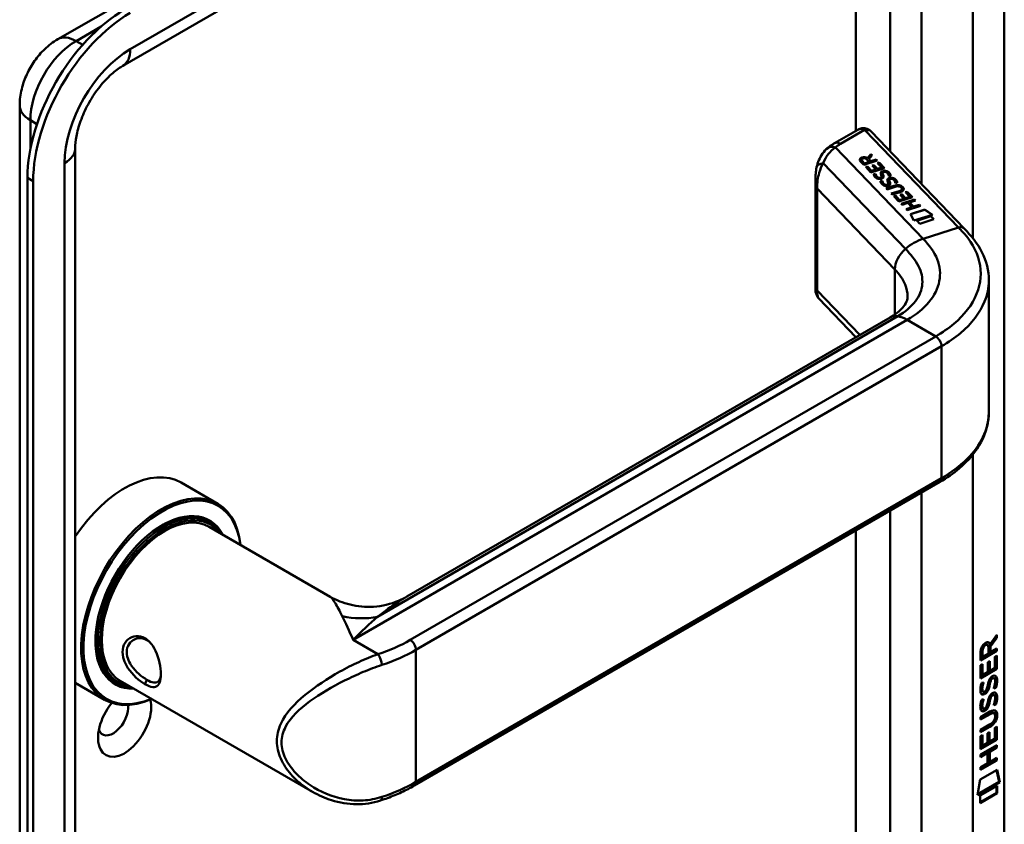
# Model space of a CAD drawing. Header units: millimetres. Extents: x 20 to 833, y 20 to 574.
# Tile 4 of 8: x 367 to 415, y 123 to 162. Entities that reach past the tile are written whole.
import ezdxf

# ---------------------------------------------------------------- set-up
doc = ezdxf.new("R2010")
doc.units = ezdxf.units.MM
doc.header["$LTSCALE"] = 2
doc.layers.add('Sichtbare Kanten(DIN)', color=7, linetype='Continuous', lineweight=50)
doc.layers.add('Sichtbare tangentiale Kanten(DIN)', color=7, linetype='Continuous', lineweight=50)

msp = doc.modelspace()

# ---------------------------------------------------------------- linework, layer by layer
at = {"layer": 'Sichtbare Kanten(DIN)'}
for p, q in [((368.582, 161.519), (407.048, 183.728)), ((371.796, 160.198), (410.263, 182.406)), ((415.444, 114.971), (415.444, 182.251)), ((366.692, 90.966), (366.692, 158.246)), ((408.187, 157.035), (407.039, 156.372)), ((413.461, 152.151), (408.85, 156.954)), ((369.443, 88.843), (369.443, 156.123)), ((408.378, 155.548), (408.378, 155.542)), ((408.758, 155.45), (408.643, 155.57)), ((408.665, 155.64), (408.842, 155.836)), ((408.665, 155.634), (408.842, 155.83)), ((408.665, 155.64), (408.665, 155.634)), ((408.898, 155.778), (408.729, 155.591)), ((408.729, 155.591), (408.839, 155.476)), ((408.729, 155.591), (408.729, 155.584)), ((408.729, 155.584), (408.839, 155.47)), ((408.839, 155.476), (409.106, 155.561)), ((408.839, 155.47), (409.106, 155.555)), ((408.842, 155.836), (408.898, 155.778)), ((408.842, 155.836), (408.842, 155.83)), ((408.842, 155.83), (408.895, 155.774)), ((409.106, 155.561), (409.155, 155.51)), ((409.106, 155.561), (409.106, 155.555)), ((409.106, 155.555), (409.15, 155.508)), ((408.488, 155.297), (408.319, 155.474)), ((408.406, 155.494), (408.52, 155.374)), ((408.406, 155.487), (408.52, 155.368)), ((409.155, 155.51), (408.488, 155.297)), ((408.52, 155.374), (408.758, 155.45)), ((408.52, 155.368), (408.758, 155.444)), ((408.52, 155.374), (408.52, 155.368)), ((408.582, 155.199), (408.663, 155.225)), ((408.841, 154.929), (408.582, 155.199)), ((408.587, 155.194), (408.663, 155.218)), ((408.663, 155.225), (408.874, 155.006)), ((408.663, 155.225), (408.663, 155.218)), ((408.663, 155.218), (408.874, 154.999)), ((408.758, 155.45), (408.758, 155.444)), ((408.839, 155.476), (408.839, 155.47)), ((409.508, 155.142), (408.841, 154.929)), ((408.874, 155.006), (409.082, 155.073)), ((408.874, 154.999), (409.082, 155.066)), ((408.895, 155.267), (408.977, 155.293)), ((409.082, 155.073), (408.895, 155.267)), ((408.9, 155.262), (408.977, 155.287)), ((408.977, 155.293), (409.164, 155.099)), ((408.977, 155.293), (408.977, 155.287)), ((408.977, 155.287), (409.164, 155.092)), ((409.082, 155.073), (409.082, 155.066)), ((409.164, 155.099), (409.378, 155.167)), ((409.164, 155.092), (409.378, 155.161)), ((409.164, 155.099), (409.164, 155.092)), ((409.165, 155.389), (409.246, 155.415)), ((409.378, 155.167), (409.165, 155.389)), ((409.17, 155.384), (409.246, 155.408)), ((409.246, 155.415), (409.508, 155.142)), ((409.246, 155.415), (409.246, 155.408)), ((409.246, 155.408), (409.503, 155.141)), ((409.378, 155.167), (409.378, 155.161)), ((367.078, 154.653), (367.078, 87.374)), ((406.095, 154.587), (406.095, 149.117)), ((408.874, 155.006), (408.874, 154.999)), ((408.981, 154.838), (409.073, 154.85)), ((408.982, 154.831), (409.073, 154.843)), ((409.073, 154.85), (409.073, 154.843)), ((409.2, 154.673), (409.204, 154.671)), ((409.2, 154.667), (409.204, 154.665)), ((409.37, 154.703), (409.37, 154.697)), ((409.372, 154.72), (409.372, 154.713)), ((409.372, 154.711), (409.372, 154.714)), ((409.372, 154.705), (409.372, 154.708)), ((409.417, 154.888), (409.417, 154.881)), ((409.431, 154.833), (409.431, 154.826)), ((409.446, 154.803), (409.446, 154.796)), ((409.47, 154.941), (409.468, 154.94)), ((409.72, 154.748), (409.72, 154.742)), ((409.747, 154.545), (409.747, 154.538)), ((409.8, 154.598), (409.797, 154.597)), ((367.36, 154.49), (367.36, 87.21)), ((409.311, 154.495), (409.403, 154.507)), ((409.311, 154.488), (409.403, 154.5)), ((409.403, 154.507), (409.403, 154.5)), ((409.529, 154.33), (409.533, 154.328)), ((409.529, 154.324), (409.533, 154.322)), ((409.598, 154.141), (409.981, 154.264)), ((409.646, 154.09), (409.598, 154.141)), ((409.602, 154.136), (409.981, 154.258)), ((410.036, 154.215), (409.646, 154.09)), ((409.699, 154.36), (409.699, 154.354)), ((409.701, 154.368), (409.701, 154.371)), ((409.701, 154.362), (409.701, 154.365)), ((409.702, 154.377), (409.702, 154.371)), ((409.761, 154.49), (409.761, 154.484)), ((409.775, 154.46), (409.775, 154.453)), ((410.049, 154.405), (410.049, 154.4)), ((410.343, 154.175), (410.341, 154.176)), ((410.375, 154.111), (410.375, 154.105)), ((409.848, 153.881), (410.237, 154.005)), ((409.896, 153.83), (409.848, 153.881)), ((409.853, 153.876), (410.237, 153.999)), ((410.28, 153.953), (409.896, 153.83)), ((409.97, 153.753), (410.052, 153.779)), ((410.229, 153.483), (409.97, 153.753)), ((409.975, 153.748), (410.052, 153.772)), ((410.052, 153.779), (410.262, 153.56)), ((410.052, 153.779), (410.052, 153.772)), ((410.052, 153.772), (410.262, 153.553)), ((410.896, 153.696), (410.229, 153.483)), ((410.262, 153.56), (410.471, 153.627)), ((410.262, 153.553), (410.471, 153.62)), ((410.284, 153.822), (410.365, 153.848)), ((410.471, 153.627), (410.284, 153.822)), ((410.288, 153.817), (410.365, 153.841)), ((410.332, 153.376), (410.998, 153.59)), ((410.337, 153.371), (410.998, 153.583)), ((410.365, 153.848), (410.552, 153.653)), ((410.365, 153.848), (410.365, 153.841)), ((410.365, 153.841), (410.552, 153.646)), ((410.471, 153.627), (410.471, 153.62)), ((410.552, 153.653), (410.766, 153.721)), ((410.552, 153.646), (410.766, 153.715)), ((410.552, 153.653), (410.552, 153.646)), ((410.553, 153.943), (410.634, 153.969)), ((410.766, 153.721), (410.553, 153.943)), ((410.558, 153.938), (410.634, 153.963)), ((410.634, 153.969), (410.896, 153.696)), ((410.634, 153.969), (410.634, 153.963)), ((410.634, 153.963), (410.891, 153.695)), ((410.766, 153.721), (410.766, 153.715)), ((410.998, 153.59), (411.047, 153.539)), ((410.998, 153.59), (410.998, 153.583)), ((410.998, 153.583), (411.042, 153.537)), ((410.262, 153.56), (410.262, 153.553)), ((410.38, 153.325), (410.332, 153.376)), ((410.67, 153.418), (410.38, 153.325)), ((410.582, 153.116), (410.872, 153.208)), ((410.631, 153.065), (410.582, 153.116)), ((410.587, 153.111), (410.872, 153.202)), ((411.297, 153.278), (410.631, 153.065)), ((410.872, 153.208), (410.67, 153.418)), ((411.047, 153.539), (410.753, 153.445)), ((410.753, 153.445), (410.955, 153.235)), ((410.753, 153.445), (410.753, 153.438)), ((410.753, 153.438), (410.955, 153.229)), ((410.801, 152.865), (411.502, 153.089)), ((410.804, 152.86), (411.502, 153.083)), ((410.872, 153.208), (410.872, 153.202)), ((410.955, 153.235), (411.249, 153.329)), ((410.955, 153.229), (411.249, 153.323)), ((410.955, 153.235), (410.955, 153.229)), ((411.249, 153.329), (411.297, 153.278)), ((411.249, 153.329), (411.249, 153.323)), ((411.249, 153.323), (411.292, 153.277)), ((411.502, 153.089), (411.883, 152.836)), ((411.502, 153.089), (411.502, 153.083)), ((411.502, 153.083), (411.876, 152.834)), ((410.97, 152.544), (410.801, 152.865)), ((411.883, 152.836), (410.97, 152.544)), ((411.114, 152.54), (411.813, 152.763)), ((411.119, 152.535), (411.813, 152.757)), ((411.961, 152.61), (411.262, 152.386)), ((411.813, 152.763), (411.961, 152.61)), ((411.813, 152.763), (411.813, 152.757)), ((411.813, 152.757), (411.956, 152.608)), ((411.262, 152.386), (411.114, 152.54)), ((414.675, 149.544), (414.675, 143.055)), ((406.264, 148.688), (408.1, 146.776)), ((385.861, 133.936), (409.794, 147.754)), ((374.686, 139.58), (376.496, 138.535)), ((386.228, 124.586), (412.25, 139.61)), ((375.939, 137.702), (376.109, 137.604)), ((376.066, 137.398), (382.071, 133.931)), ((415.037, 131.923), (414.714, 131.49)), ((414.741, 131.587), (415.079, 132.04)), ((415.079, 131.898), (414.756, 131.465)), ((415.037, 131.983), (415.037, 131.923)), ((415.037, 131.923), (415.079, 131.898)), ((415.079, 132.04), (415.079, 131.898)), ((415.079, 131.249), (414.27, 130.783)), ((414.27, 130.783), (414.271, 131.212)), ((415.036, 131.273), (414.271, 130.832)), ((414.327, 131.279), (414.327, 130.989)), ((414.37, 131.255), (414.369, 130.964)), ((414.572, 131.575), (414.614, 131.55)), ((414.657, 131.13), (414.657, 131.42)), ((414.699, 131.611), (414.741, 131.587)), ((414.714, 131.49), (414.756, 131.465)), ((414.714, 131.49), (414.714, 131.212)), ((414.714, 131.212), (414.756, 131.187)), ((414.756, 131.465), (414.756, 131.187)), ((414.756, 131.187), (415.079, 131.373)), ((415.037, 131.349), (415.036, 131.273)), ((415.036, 131.273), (415.079, 131.249)), ((415.079, 131.373), (415.079, 131.249)), ((414.327, 130.989), (414.369, 130.964)), ((414.369, 130.964), (414.657, 131.13)), ((414.621, 130.216), (414.622, 130.689)), ((414.622, 130.689), (414.72, 130.746)), ((414.678, 130.722), (414.678, 130.298)), ((414.72, 130.746), (414.72, 130.273)), ((414.98, 130.961), (415.079, 131.018)), ((414.98, 130.423), (414.98, 130.961)), ((415.036, 130.994), (415.036, 130.381)), ((415.079, 131.018), (415.078, 130.357)), ((414.27, 130.545), (414.369, 130.602)), ((414.27, 129.891), (414.27, 130.545)), ((415.036, 130.381), (414.27, 129.94)), ((415.078, 130.357), (414.27, 129.891)), ((414.326, 130.578), (414.326, 130.095)), ((414.369, 130.602), (414.368, 130.071)), ((414.368, 130.071), (414.621, 130.216)), ((414.678, 130.298), (414.72, 130.273)), ((414.72, 130.273), (414.98, 130.423)), ((415.036, 130.381), (415.078, 130.357)), ((371.339, 129.734), (371.509, 129.636)), ((371.666, 129.777), (381.19, 124.278)), ((414.318, 129.666), (414.414, 129.688)), ((414.326, 130.095), (414.368, 130.071)), ((414.741, 129.822), (414.784, 129.797)), ((414.821, 129.906), (414.818, 129.904)), ((414.821, 129.906), (414.864, 129.882)), ((414.864, 129.882), (414.861, 129.88)), ((414.901, 129.914), (414.943, 129.889)), ((369.443, 129.674), (370.896, 128.836)), ((381.191, 129.358), (381.191, 129.358)), ((414.332, 129.288), (414.334, 129.283)), ((414.359, 129.253), (414.401, 129.229)), ((414.374, 129.263), (414.376, 129.259)), ((414.567, 129.343), (414.57, 129.35)), ((414.675, 129.58), (414.717, 129.555)), ((414.689, 129.653), (414.731, 129.628)), ((414.98, 129.453), (415.022, 129.428)), ((414.318, 128.834), (414.414, 128.856)), ((414.674, 128.748), (414.717, 128.723)), ((414.688, 128.82), (414.731, 128.796)), ((414.741, 128.99), (414.783, 128.965)), ((414.821, 129.074), (414.818, 129.072)), ((414.821, 129.074), (414.863, 129.05)), ((414.863, 129.05), (414.86, 129.048)), ((414.9, 129.081), (414.943, 129.057)), ((414.268, 127.979), (414.734, 128.247)), ((414.331, 128.456), (414.333, 128.451)), ((414.358, 128.421), (414.401, 128.397)), ((414.373, 128.431), (414.375, 128.427)), ((414.567, 128.511), (414.57, 128.518)), ((414.979, 128.621), (415.022, 128.596)), ((414.698, 128.153), (414.268, 127.905)), ((414.741, 128.128), (414.268, 127.856)), ((414.268, 127.856), (414.268, 127.979)), ((414.892, 128.193), (414.935, 128.168)), ((414.99, 128.015), (414.99, 128.019)), ((414.268, 127.347), (414.74, 127.619)), ((414.691, 127.517), (414.268, 127.273)), ((414.733, 127.492), (414.268, 127.224)), ((414.268, 127.224), (414.268, 127.347)), ((414.977, 126.915), (414.978, 127.453)), ((414.978, 127.453), (415.076, 127.51)), ((415.034, 127.485), (415.033, 126.873)), ((415.076, 127.51), (415.076, 126.848)), ((414.267, 126.382), (414.268, 127.037)), ((415.033, 126.873), (414.267, 126.431)), ((415.076, 126.848), (414.267, 126.382)), ((414.268, 127.037), (414.366, 127.094)), ((414.324, 127.069), (414.324, 126.587)), ((414.366, 127.094), (414.366, 126.562)), ((414.619, 127.181), (414.718, 127.238)), ((414.619, 126.708), (414.619, 127.181)), ((414.675, 127.213), (414.675, 126.789)), ((414.675, 126.789), (414.718, 126.765)), ((414.718, 127.238), (414.718, 126.765)), ((414.718, 126.765), (414.977, 126.915)), ((415.033, 126.873), (415.076, 126.848)), ((414.267, 126.123), (415.075, 126.589)), ((414.324, 126.587), (414.366, 126.562)), ((414.366, 126.562), (414.619, 126.708)), ((414.677, 126.285), (414.676, 125.776)), ((415.033, 126.49), (414.677, 126.285)), ((414.677, 126.285), (414.719, 126.26)), ((415.075, 126.466), (414.719, 126.26)), ((415.033, 126.564), (415.033, 126.49)), ((415.033, 126.49), (415.075, 126.466)), ((415.075, 126.589), (415.075, 126.466)), ((415.032, 125.858), (414.266, 125.417)), ((415.075, 125.834), (414.266, 125.368)), ((414.576, 126.227), (414.267, 126.049)), ((414.618, 126.202), (414.267, 126)), ((414.267, 126), (414.267, 126.123)), ((414.576, 126.227), (414.618, 126.202)), ((414.618, 125.693), (414.618, 126.202)), ((414.719, 126.26), (414.719, 125.752)), ((414.719, 125.752), (415.075, 125.957)), ((415.032, 125.932), (415.032, 125.858)), ((415.032, 125.858), (415.075, 125.834)), ((415.075, 125.957), (415.075, 125.834)), ((414.246, 124.884), (415.096, 125.374)), ((414.266, 125.491), (414.618, 125.693)), ((414.266, 125.368), (414.266, 125.491)), ((414.676, 125.776), (414.719, 125.752)), ((415.063, 125.355), (415.181, 124.775)), ((415.096, 125.374), (415.223, 124.751)), ((414.116, 124.113), (414.246, 124.884)), ((415.223, 124.751), (414.116, 124.113)), ((415.181, 124.775), (414.125, 124.167)), ((414.246, 124.094), (415.094, 124.583)), ((415.051, 124.558), (415.051, 124.234)), ((415.094, 124.583), (415.093, 124.21)), ((415.181, 124.775), (415.223, 124.751)), ((415.051, 124.234), (414.246, 123.77)), ((415.093, 124.21), (414.246, 123.721)), ((414.246, 123.721), (414.246, 124.094)), ((415.051, 124.234), (415.093, 124.21))]:
    msp.add_line(p, q, dxfattribs=at)
for centre, major_axis, ratio, start_param, end_param in [((371.886, 157.429), (-3.4, -5.889), 0.57735, 3.926991, 5.497787), ((372.169, 157.266), (-3.4, -5.889), 0.57735, 3.926991, 5.497787), ((408.387, 156.457), (0.076, -0.62), 0.711531, 3.432786, 3.435595), ((408.78, 155.478), (-0.402, 0.079), 0.327189, 5.747132, 6.719877), ((408.78, 155.471), (-0.402, 0.079), 0.327189, 0.064188, 0.436691), ((408.466, 155.363), (0.291, 0.194), 0.851523, 0.416586, 1.247393), ((408.466, 155.356), (0.291, 0.194), 0.851523, 0.416586, 1.247393), ((409.092, 155.186), (0.188, -0.522), 0.372865, 5.863656, 5.924616), ((409.092, 155.18), (0.188, -0.522), 0.372865, 5.863656, 5.924616), ((409.271, 154.836), (-0.024, -0.177), 0.940158, 6.012779, 6.473073), ((409.271, 154.829), (-0.024, -0.177), 0.940158, 6.012779, 6.473073), ((409.355, 154.71), (-0.0068, -0.0258), 0.611199, 1.463345, 1.771423), ((409.355, 154.704), (-0.0068, -0.0258), 0.611199, 1.463345, 1.771423), ((409.535, 154.665), (0.036, -0.282), 0.791174, 2.749903, 3.271291), ((409.864, 154.322), (-0.036, 0.282), 0.791755, 5.890904, 6.412597), ((409.409, 154.883), (-0.198, 0.562), 0.357801, 2.741501, 2.800642), ((409.409, 154.877), (-0.198, 0.562), 0.357801, 2.741501, 2.800642), ((409.601, 154.495), (0.027, 0.178), 0.935563, 2.890878, 3.348709), ((409.601, 154.488), (0.027, 0.178), 0.935563, 2.890878, 3.348709), ((409.684, 154.367), (0.0068, 0.0258), 0.611199, 4.604937, 4.913015), ((409.684, 154.361), (0.0068, 0.0258), 0.611199, 4.604937, 4.913015), ((409.696, 153.349), (0.7, 0.879), 0.508581, 6.215857, 6.934321), ((409.696, 153.343), (0.7, 0.879), 0.508581, 6.215857, 6.934321), ((402.311, 155.094), (8.063, -0.989), 0.081551, 6.108, 6.382933), ((402.311, 155.087), (8.063, -0.989), 0.081551, 6.108, 6.293185), ((408.785, 154.298), (1.686, -0.201), 0.222741, 5.829043, 6.547383), ((408.785, 154.291), (1.686, -0.201), 0.222741, 0.035067, 0.264197), ((410.494, 146.542), (-0.7, 1.212), 0.57735, 6.279195, 6.283185), ((371.886, 134.73), (2.8, 4.85), 0.57735, 0, 1.450145), ((373.696, 133.685), (2.8, 4.85), 0.57735, 5.616239, 10.091724), ((412.05, 139.956), (0.2, -0.346), 0.57735, 0, 0.006219), ((373.753, 133.653), (-2.76, -4.78), 0.57735, 2.493276, 6.931502), ((373.753, 133.653), (2.34, 4.053), 0.57735, 5.935521, 9.772443), ((373.809, 133.62), (2.3, 3.984), 0.57735, 5.987222, 9.720741), ((373.866, 133.587), (-2.2, -3.811), 0.57735, 3.141593, 6.283185), ((373.866, 133.587), (-2.26, -3.914), 0.57735, 2.910651, 6.514127), ((373.724, 133.669), (2.32, 4.018), 0.57735, 6.027433, 7.064282), ((373.639, 133.718), (2.3, 3.984), 0.57735, 0, 0.220052), ((373.583, 133.751), (2.32, 4.018), 0.57735, 6.145982, 6.252702), ((373.724, 133.669), (-2.32, -4.018), 0.57735, 5.502088, 6.538938), ((414.309, 130.941), (-0.368, -0.732), 0.34929, 2.798951, 3.629759), ((414.267, 130.965), (-0.368, -0.732), 0.34929, 2.798951, 3.03581), ((372.169, 134.567), (1.91, 3.308), 0.57735, 3.784705, 3.784751), ((372.169, 134.567), (1.91, 3.308), 0.57735, 3.867347, 3.867367), ((414.661, 131.219), (-0.175, 0.346), 0.819444, 0.044165, 1.01691), ((414.703, 131.195), (-0.175, 0.346), 0.819444, 0.044165, 1.01691), ((373.526, 133.783), (-1.91, -3.308), 0.57735, 0.237024, 0.237107), ((373.639, 133.718), (-2.3, -3.984), 0.57735, 6.063133, 6.283185), ((373.583, 133.751), (-2.32, -4.018), 0.57735, 0.030483, 0.137203), ((373.753, 133.653), (2.34, 4.053), 0.57735, 3.896275, 3.896288), ((373.809, 133.62), (2.3, 3.984), 0.57735, 3.878564, 3.878577), ((373.866, 133.587), (-2.26, -3.914), 0.57735, 0.718717, 0.71873), ((414.635, 129.248), (-0.258, -0.67), 0.280159, 3.097672, 3.459563), ((414.677, 129.223), (-0.258, -0.67), 0.280159, 2.938175, 3.459563), ((373.583, 133.751), (-2.32, -4.018), 0.57735, 0.558637, 0.558683), ((373.866, 133.587), (-2.2, -3.811), 0.57735, 0.463638, 0.463742), ((373.866, 133.587), (-2.26, -3.914), 0.57735, 0.516851, 0.516919), ((373.809, 133.62), (2.3, 3.984), 0.57735, 3.689481, 3.689522), ((373.753, 133.653), (2.34, 4.053), 0.57735, 3.718053, 3.718072), ((414.69, 130.51), (-0.327, -1.256), 0.153171, 6.026615, 6.087575), ((414.542, 129.669), (-0.178, -0.418), 0.325758, 6.002571, 6.243644), ((414.732, 130.486), (-0.327, -1.256), 0.153171, 6.026615, 6.087575), ((414.585, 129.644), (-0.178, -0.418), 0.325758, 6.002571, 6.462865), ((414.551, 129.341), (-0.0284, -0.0613), 0.214041, 1.386578, 1.694656), ((371.886, 127.709), (-0.93, -1.611), 0.57735, 4.427919, 8.907471), ((414.635, 128.417), (-0.258, -0.669), 0.280374, 3.097643, 3.459802), ((414.677, 128.392), (-0.258, -0.669), 0.280374, 2.938109, 3.459802), ((371.32, 128.035), (-0.53, -0.918), 0.57735, 5.827281, 8.770136), ((414.713, 129.773), (-0.352, -1.35), 0.146604, 6.036999, 6.09614), ((414.544, 128.841), (-0.18, -0.422), 0.324198, 6.004367, 6.244154), ((414.756, 129.748), (-0.352, -1.35), 0.146604, 6.036999, 6.09614), ((414.586, 128.816), (-0.18, -0.422), 0.324198, 6.004367, 6.462199), ((414.55, 128.509), (-0.0284, -0.0613), 0.214041, 1.386578, 1.694656), ((413.653, 126.097), (1.355, 2.199), 0.216474, 5.945573, 6.664037), ((413.611, 126.121), (1.355, 2.199), 0.216474, 5.945573, 6.245566), ((413.612, 128.423), (1.388, -0.568), 0.642788, 5.820817, 6.539156), ((413.654, 128.398), (1.388, -0.568), 0.642788, 5.820817, 6.539156), ((408.362, 130.667), (6.595, -2.821), 0.235363, 6.108423, 6.383356), ((384.424, 124.225), (0.125, -0.38), 0.405066, 6.28053, 6.283185)]:
    msp.add_ellipse(centre, major_axis=major_axis, ratio=ratio, start_param=start_param, end_param=end_param, dxfattribs=at)
for points, knots in [([(366.692, 158.246), (366.692, 158.528), (366.729, 158.795), (366.852, 159.305), (366.939, 159.548), (367.154, 160.013), (367.282, 160.235), (367.577, 160.653), (367.744, 160.85), (368.124, 161.212), (368.337, 161.378), (368.582, 161.519)], [3.141593, 3.141593, 3.141593, 3.141593, 3.455752, 3.455752, 3.769911, 3.769911, 4.08407, 4.08407, 4.39823, 4.39823, 4.712389, 4.712389, 4.712389, 4.712389]), ([(369.443, 156.123), (369.443, 156.293), (369.461, 156.495), (369.544, 156.949), (369.613, 157.204), (369.805, 157.739), (369.93, 158.02), (370.228, 158.568), (370.402, 158.835), (370.772, 159.319), (370.968, 159.536), (371.349, 159.892), (371.534, 160.034), (371.734, 160.161), (371.765, 160.18), (371.796, 160.198)], [3.141593, 3.141593, 3.141593, 3.141593, 3.374304, 3.374304, 3.622285, 3.622285, 3.88278, 3.88278, 4.148781, 4.148781, 4.411918, 4.411918, 4.663938, 4.663938, 4.712389, 4.712389, 4.712389, 4.712389]), ([(408.202, 157.043), (408.261, 157.075), (408.326, 157.099), (408.459, 157.119), (408.527, 157.116), (408.636, 157.092), (408.681, 157.075), (408.721, 157.052)], [0.0040353, 0.0040353, 0.0040353, 0.0040353, 0.0551146, 0.0551146, 0.1050799, 0.1050799, 0.1401043, 0.1401043, 0.1401043, 0.1401043]), ([(408.728, 157.049), (408.736, 157.044), (408.745, 157.039), (408.761, 157.028), (408.769, 157.023), (408.786, 157.011), (408.794, 157.005), (408.81, 156.991), (408.818, 156.984), (408.834, 156.97), (408.842, 156.962), (408.85, 156.954)], [6.2831853, 6.2831853, 6.2831853, 6.2831853, 6.3390358, 6.3390358, 6.3948864, 6.3948864, 6.4507369, 6.4507369, 6.5065875, 6.5065875, 6.562438, 6.562438, 6.562438, 6.562438]), ([(406.152, 155.181), (406.206, 155.424), (406.304, 155.66), (406.519, 155.962), (406.603, 156.055), (406.698, 156.134)], [0.0015646, 0.0015646, 0.0015646, 0.0015646, 0.2083672, 0.2083672, 0.3123498, 0.3123498, 0.3123498, 0.3123498]), ([(407.039, 156.372), (407.015, 156.358), (406.991, 156.344), (406.943, 156.314), (406.919, 156.299), (406.872, 156.267), (406.849, 156.251), (406.804, 156.219), (406.782, 156.202), (406.738, 156.168), (406.716, 156.151), (406.695, 156.133)], [1.5707963, 1.5707963, 1.5707963, 1.5707963, 1.6075273, 1.6075273, 1.6442583, 1.6442583, 1.6809892, 1.6809892, 1.7177202, 1.7177202, 1.7544512, 1.7544512, 1.7544512, 1.7544512]), ([(406.095, 154.592), (406.095, 154.689), (406.098, 154.783), (406.115, 154.978), (406.129, 155.079), (406.15, 155.175)], [0, 0, 0, 0, 0.0730731, 0.0730731, 0.1547695, 0.1547695, 0.1547695, 0.1547695]), ([(410.036, 154.215), (410.071, 154.226), (410.11, 154.236), (410.172, 154.241), (410.193, 154.241), (410.235, 154.236), (410.254, 154.231), (410.291, 154.216), (410.307, 154.206), (410.329, 154.189), (410.335, 154.183), (410.341, 154.176)], [0, 0, 0, 0, 0.03013076, 0.03013076, 0.04643109, 0.04643109, 0.06207275, 0.06207275, 0.07997439, 0.07997439, 0.08929735, 0.08929735, 0.08929735, 0.08929735]), ([(413.459, 152.152), (413.799, 151.799), (414.127, 151.401), (414.558, 150.54), (414.675, 150.063), (414.675, 149.594)], [0, 0, 0, 0, 0.524809, 0.524809, 1.083324, 1.083324, 1.083324, 1.083324]), ([(406.25, 148.704), (406.212, 148.746), (406.18, 148.795), (406.128, 148.902), (406.11, 148.963), (406.099, 149.038), (406.098, 149.055), (406.095, 149.087), (406.095, 149.103), (406.095, 149.117)], [0.0060466, 0.0060466, 0.0060466, 0.0060466, 0.0491455, 0.0491455, 0.0963796, 0.0963796, 0.1101604, 0.1101604, 0.1244781, 0.1244781, 0.1244781, 0.1244781]), ([(409.797, 147.756), (410.019, 147.885), (410.199, 148.021), (410.442, 148.257), (410.513, 148.354), (410.628, 148.573), (410.648, 148.648), (410.65, 148.783)], [0, 0, 0, 0, 0.2677204, 0.2677204, 0.5230451, 0.5230451, 0.8468076, 0.8468076, 0.8468076, 0.8468076]), ([(414.676, 143.059), (414.676, 142.566), (414.546, 142.066), (414.055, 141.125), (413.679, 140.675), (412.926, 140.04), (412.606, 139.816), (412.256, 139.613)], [0, 0, 0, 0, 0.585187, 0.585187, 1.190523, 1.190523, 1.555952, 1.555952, 1.555952, 1.555952]), ([(382.071, 133.93), (382.366, 133.761), (382.702, 133.625), (383.425, 133.447), (383.823, 133.411), (384.637, 133.465), (385.061, 133.567), (385.59, 133.791), (385.729, 133.86), (385.861, 133.937)], [0, 0, 0, 0, 0.28372, 0.28372, 0.592354, 0.592354, 0.928092, 0.928092, 1.052974, 1.052974, 1.052974, 1.052974]), ([(372.894, 129.604), (373.037, 129.522), (373.299, 129.422), (373.56, 129.506), (373.69, 129.829), (373.69, 130.535), (373.43, 131.407), (372.907, 131.922), (372.283, 132.069), (371.772, 131.641), (371.774, 130.979), (371.921, 130.618), (372.234, 130.101), (372.608, 129.769), (372.894, 129.604), (372.894, 129.604), (372.894, 129.604), (372.894, 129.604)], [-2.115042, -2.115042, -2.115042, -2.115042, -1.963993, -1.812917, -1.66184, -1.510764, -1.208611, -1.057535, -0.906458, -0.604306, -0.453229, -0.339922, -0.302153, 0, 0, 0, 0.000028, 0.000028, 0.000028, 0.000028]), ([(372.994, 129.818), (372.994, 129.818), (372.994, 129.818), (372.994, 129.818), (372.739, 129.965), (372.438, 130.222), (372.236, 130.514), (372.211, 130.551), (372.187, 130.588), (372.165, 130.626), (372.099, 130.738), (372.049, 130.855), (372.02, 130.971), (371.982, 131.125), (371.982, 131.277), (372.02, 131.41), (372.097, 131.674), (372.33, 131.859), (372.594, 131.876), (372.726, 131.884), (372.866, 131.851), (372.994, 131.778), (373.057, 131.741), (373.117, 131.695), (373.173, 131.64)], [2.115042, 2.115042, 2.115042, 2.115042, 2.11507, 2.11507, 2.11507, 2.417222, 2.417222, 2.417222, 2.454991, 2.454991, 2.454991, 2.568299, 2.568299, 2.568299, 2.719375, 2.719375, 2.719375, 3.021528, 3.021528, 3.021528, 3.172604, 3.172604, 3.172604, 3.247176, 3.247176, 3.247176, 3.247176]), ([(373.685, 130.118), (373.682, 130.082), (373.679, 130.048), (373.674, 130.016), (373.655, 129.895), (373.618, 129.804), (373.562, 129.749), (373.505, 129.693), (373.429, 129.672), (373.334, 129.685), (373.238, 129.698), (373.122, 129.745), (372.994, 129.818)], [3.7372554, 3.7372554, 3.7372554, 3.7372554, 3.7769099, 3.7769099, 3.7769099, 3.9279863, 3.9279863, 3.9279863, 4.0790627, 4.0790627, 4.0790627, 4.2301115, 4.2301115, 4.2301115, 4.2301115]), ([(414.818, 129.072), (414.809, 129.067), (414.8, 129.062), (414.792, 129.055), (414.784, 129.049), (414.777, 129.042), (414.77, 129.034), (414.76, 129.022), (414.75, 129.007), (414.741, 128.99)], [-0.03589506, -0.03589506, -0.03589506, -0.03589506, -0.0248626, -0.0248626, -0.0248626, -0.0151145, -0.0151145, -0.0151145, 0, 0, 0, 0]), ([(414.892, 128.193), (414.89, 128.194), (414.887, 128.195), (414.867, 128.204), (414.847, 128.206), (414.786, 128.198), (414.741, 128.177), (414.698, 128.153)], [-0.07338123, -0.07338123, -0.07338123, -0.07338123, -0.06964663, -0.06964663, -0.04519613, -0.04519613, 0, 0, 0, 0]), ([(414.99, 128.019), (414.99, 128.034), (414.989, 128.049), (414.984, 128.09), (414.978, 128.115), (414.957, 128.152), (414.944, 128.165), (414.91, 128.18), (414.89, 128.181), (414.828, 128.173), (414.783, 128.153), (414.741, 128.128)], [-0.133946, -0.133946, -0.133946, -0.133946, -0.1199616, -0.1199616, -0.0931091, -0.0931091, -0.0696466, -0.0696466, -0.0451961, -0.0451961, 0, 0, 0, 0]), ([(386.228, 124.586), (386.127, 124.528), (386.024, 124.471), (385.813, 124.362), (385.705, 124.309), (385.485, 124.206), (385.373, 124.157), (385.144, 124.061), (385.028, 124.016), (384.792, 123.928), (384.671, 123.886), (384.55, 123.845)], [1.5707963, 1.5707963, 1.5707963, 1.5707963, 1.6240551, 1.6240551, 1.6773139, 1.6773139, 1.7305727, 1.7305727, 1.7838315, 1.7838315, 1.8370903, 1.8370903, 1.8370903, 1.8370903]), ([(384.549, 123.845), (384.169, 123.72), (383.768, 123.66), (382.952, 123.665), (382.53, 123.737), (381.803, 123.966), (381.487, 124.106), (381.192, 124.277)], [0, 0, 0, 0, 0.3227117, 0.3227117, 0.6648674, 0.6648674, 0.9427281, 0.9427281, 0.9427281, 0.9427281])]:
    msp.add_open_spline(points, degree=3, knots=knots, dxfattribs=at)
for points in [[(408.319, 155.474), (408.265, 155.534), (408.259, 155.614), (408.402, 155.659)], [(408.284, 155.548), (408.285, 155.587), (408.318, 155.626), (408.402, 155.653)], [(408.643, 155.57), (408.608, 155.606), (408.545, 155.644), (408.448, 155.613)], [(406.095, 154.592), (406.095, 154.591), (406.095, 154.589), (406.095, 154.587)], [(408.985, 154.811), (408.983, 154.819), (408.981, 154.838), (408.981, 154.838)], [(409.022, 154.732), (409.008, 154.752), (408.991, 154.783), (408.985, 154.811)], [(409.144, 154.629), (409.092, 154.655), (409.055, 154.684), (409.022, 154.732)], [(409.073, 154.85), (409.073, 154.85), (409.088, 154.797), (409.097, 154.775)], [(409.073, 154.843), (409.073, 154.843), (409.088, 154.79), (409.097, 154.769)], [(409.097, 154.775), (409.115, 154.737), (409.143, 154.706), (409.184, 154.681)], [(409.097, 154.769), (409.115, 154.73), (409.143, 154.699), (409.184, 154.675)], [(409.334, 154.609), (409.278, 154.597), (409.205, 154.599), (409.144, 154.629)], [(409.279, 154.658), (409.321, 154.661), (409.36, 154.68), (409.37, 154.703)], [(409.279, 154.652), (409.321, 154.654), (409.36, 154.673), (409.37, 154.697)], [(409.347, 154.797), (409.319, 154.853), (409.316, 154.889), (409.327, 154.922)], [(409.321, 154.884), (409.321, 154.895), (409.323, 154.906), (409.327, 154.916)], [(409.327, 154.922), (409.334, 154.944), (409.355, 154.964), (409.394, 154.98)], [(409.327, 154.916), (409.334, 154.938), (409.355, 154.957), (409.394, 154.974)], [(409.372, 154.619), (409.348, 154.612), (409.342, 154.611), (409.334, 154.609)], [(409.372, 154.714), (409.374, 154.734), (409.366, 154.76), (409.347, 154.797)], [(409.471, 154.715), (409.471, 154.678), (409.446, 154.642), (409.372, 154.619)], [(409.372, 154.708), (409.372, 154.71), (409.372, 154.711), (409.372, 154.713)], [(409.394, 154.98), (409.456, 155.007), (409.535, 155.015), (409.621, 154.987)], [(409.394, 154.974), (409.456, 155), (409.535, 155.008), (409.621, 154.98)], [(409.42, 154.904), (409.415, 154.887), (409.418, 154.864), (409.431, 154.833)], [(409.417, 154.881), (409.417, 154.867), (409.422, 154.848), (409.431, 154.826)], [(409.468, 154.94), (409.439, 154.931), (409.426, 154.921), (409.42, 154.904)], [(409.431, 154.833), (409.433, 154.828), (409.446, 154.803), (409.446, 154.803)], [(409.431, 154.826), (409.433, 154.822), (409.446, 154.796), (409.446, 154.796)], [(409.446, 154.803), (409.464, 154.766), (409.471, 154.739), (409.471, 154.715)], [(409.446, 154.796), (409.463, 154.761), (409.47, 154.735), (409.471, 154.712)], [(409.7, 154.831), (409.673, 154.881), (409.637, 154.918), (409.587, 154.937)], [(409.621, 154.987), (409.67, 154.97), (409.711, 154.945), (409.746, 154.909)], [(409.621, 154.98), (409.67, 154.964), (409.711, 154.938), (409.746, 154.902)], [(409.676, 154.455), (409.648, 154.51), (409.645, 154.546), (409.656, 154.58)], [(409.65, 154.541), (409.65, 154.552), (409.652, 154.563), (409.656, 154.573)], [(409.656, 154.58), (409.663, 154.601), (409.684, 154.621), (409.723, 154.637)], [(409.656, 154.573), (409.663, 154.595), (409.684, 154.614), (409.723, 154.631)], [(409.72, 154.742), (409.72, 154.742), (409.723, 154.788), (409.7, 154.831)], [(409.817, 154.758), (409.812, 154.757), (409.72, 154.742), (409.72, 154.742)], [(409.723, 154.637), (409.785, 154.664), (409.864, 154.672), (409.95, 154.644)], [(409.723, 154.631), (409.785, 154.658), (409.864, 154.665), (409.95, 154.637)], [(409.749, 154.561), (409.744, 154.544), (409.748, 154.521), (409.761, 154.49)], [(409.746, 154.909), (409.757, 154.897), (409.766, 154.885), (409.777, 154.872)], [(409.746, 154.902), (409.757, 154.891), (409.766, 154.879), (409.777, 154.865)], [(409.797, 154.597), (409.768, 154.588), (409.755, 154.578), (409.749, 154.561)], [(409.777, 154.872), (409.812, 154.825), (409.818, 154.769), (409.817, 154.758)], [(409.777, 154.865), (409.808, 154.825), (409.816, 154.777), (409.817, 154.758)], [(410.029, 154.488), (410.002, 154.538), (409.966, 154.575), (409.916, 154.594)], [(409.95, 154.644), (409.999, 154.628), (410.04, 154.602), (410.075, 154.566)], [(409.95, 154.637), (409.999, 154.621), (410.04, 154.596), (410.075, 154.559)], [(410.075, 154.566), (410.086, 154.554), (410.095, 154.542), (410.106, 154.529)], [(410.075, 154.559), (410.086, 154.548), (410.095, 154.536), (410.106, 154.522)], [(409.314, 154.468), (409.313, 154.476), (409.311, 154.495), (409.311, 154.495)], [(409.351, 154.389), (409.337, 154.409), (409.32, 154.44), (409.314, 154.468)], [(409.473, 154.287), (409.421, 154.312), (409.384, 154.341), (409.351, 154.389)], [(409.403, 154.507), (409.403, 154.507), (409.417, 154.454), (409.427, 154.433)], [(409.403, 154.5), (409.403, 154.5), (409.417, 154.447), (409.427, 154.426)], [(409.427, 154.433), (409.444, 154.394), (409.472, 154.363), (409.514, 154.338)], [(409.427, 154.426), (409.444, 154.387), (409.472, 154.357), (409.514, 154.332)], [(409.663, 154.266), (409.607, 154.254), (409.535, 154.256), (409.473, 154.287)], [(409.608, 154.315), (409.65, 154.318), (409.689, 154.337), (409.699, 154.36)], [(409.608, 154.309), (409.65, 154.312), (409.689, 154.33), (409.699, 154.354)], [(409.701, 154.276), (409.677, 154.269), (409.672, 154.268), (409.663, 154.266)], [(409.701, 154.371), (409.703, 154.391), (409.695, 154.417), (409.676, 154.455)], [(409.8, 154.372), (409.801, 154.335), (409.776, 154.299), (409.701, 154.276)], [(409.701, 154.365), (409.701, 154.367), (409.702, 154.369), (409.702, 154.371)], [(409.747, 154.538), (409.747, 154.524), (409.751, 154.506), (409.761, 154.484)], [(409.761, 154.49), (409.763, 154.485), (409.775, 154.46), (409.775, 154.46)], [(409.761, 154.484), (409.763, 154.479), (409.775, 154.454), (409.775, 154.453)], [(409.775, 154.46), (409.793, 154.423), (409.8, 154.396), (409.8, 154.372)], [(409.775, 154.453), (409.793, 154.418), (409.799, 154.392), (409.8, 154.369)], [(410.049, 154.399), (410.049, 154.399), (410.052, 154.445), (410.029, 154.488)], [(410.146, 154.415), (410.141, 154.414), (410.049, 154.399), (410.049, 154.399)], [(410.106, 154.529), (410.142, 154.482), (410.148, 154.426), (410.146, 154.415)], [(410.106, 154.522), (410.137, 154.482), (410.145, 154.434), (410.146, 154.415)], [(414.675, 149.587), (414.675, 149.589), (414.675, 149.592), (414.675, 149.594)], [(406.095, 149.117), (406.095, 149.117), (406.095, 149.117), (406.095, 149.117)], [(382.071, 133.93), (382.071, 133.93), (382.071, 133.93), (382.071, 133.93)], [(414.271, 131.212), (414.275, 131.359), (414.341, 131.547), (414.514, 131.647)], [(414.572, 131.575), (414.55, 131.587), (414.519, 131.585), (414.473, 131.559)], [(414.657, 131.42), (414.657, 131.51), (414.633, 131.602), (414.515, 131.534)], [(414.414, 129.688), (414.414, 129.688), (414.38, 129.562), (414.37, 129.511)], [(414.621, 129.549), (414.645, 129.683), (414.674, 129.768), (414.714, 129.846)], [(414.741, 129.822), (414.718, 129.773), (414.701, 129.709), (414.689, 129.653)], [(414.714, 129.846), (414.74, 129.897), (414.777, 129.942), (414.828, 129.979)], [(414.784, 129.797), (414.764, 129.757), (414.747, 129.702), (414.731, 129.628)], [(414.818, 129.904), (414.784, 129.885), (414.762, 129.862), (414.741, 129.822)], [(414.861, 129.88), (414.826, 129.86), (414.805, 129.837), (414.784, 129.797)], [(414.828, 129.979), (414.909, 130.039), (414.989, 130.052), (415.044, 129.981)], [(414.979, 129.607), (414.998, 129.727), (414.998, 129.817), (414.968, 129.864)], [(415.044, 129.724), (415.035, 129.611), (414.99, 129.478), (414.98, 129.453)], [(414.984, 130.025), (414.99, 130.019), (414.996, 130.013), (415.002, 130.005)], [(415.002, 130.005), (415.033, 129.964), (415.048, 129.901), (415.048, 129.813)], [(415.086, 129.7), (415.078, 129.587), (415.033, 129.453), (415.022, 129.428)], [(415.044, 129.981), (415.075, 129.94), (415.09, 129.877), (415.09, 129.789)], [(415.048, 129.813), (415.048, 129.786), (415.046, 129.756), (415.044, 129.724)], [(415.09, 129.789), (415.09, 129.761), (415.088, 129.732), (415.086, 129.7)], [(414.283, 129.163), (414.258, 129.227), (414.25, 129.298), (414.262, 129.412)], [(414.262, 129.412), (414.267, 129.461), (414.278, 129.535), (414.298, 129.603)], [(414.298, 129.603), (414.304, 129.622), (414.318, 129.666), (414.318, 129.666)], [(414.328, 129.536), (414.31, 129.443), (414.308, 129.369), (414.325, 129.308)], [(414.362, 129.676), (414.351, 129.635), (414.334, 129.569), (414.328, 129.536)], [(414.37, 129.511), (414.352, 129.419), (414.35, 129.344), (414.367, 129.283)], [(414.434, 129.223), (414.475, 129.227), (414.529, 129.269), (414.559, 129.324)], [(414.621, 129.371), (414.588, 129.284), (414.533, 129.2), (414.443, 129.149)], [(414.663, 129.346), (414.63, 129.259), (414.575, 129.175), (414.485, 129.125)], [(414.57, 129.35), (414.59, 129.397), (414.606, 129.46), (414.621, 129.549)], [(414.675, 129.58), (414.66, 129.492), (414.642, 129.428), (414.621, 129.371)], [(414.717, 129.555), (414.702, 129.468), (414.684, 129.404), (414.663, 129.346)], [(414.689, 129.653), (414.687, 129.641), (414.675, 129.581), (414.675, 129.58)], [(414.731, 129.628), (414.729, 129.617), (414.718, 129.556), (414.717, 129.555)], [(414.827, 129.147), (414.909, 129.207), (414.989, 129.22), (415.043, 129.149)], [(414.918, 129.396), (414.918, 129.396), (414.962, 129.505), (414.979, 129.607)], [(415.022, 129.428), (415.017, 129.426), (414.918, 129.396), (414.918, 129.396)], [(414.98, 129.453), (414.977, 129.452), (414.956, 129.445), (414.934, 129.439)], [(414.983, 129.193), (414.989, 129.187), (414.995, 129.181), (415.001, 129.173)], [(414.261, 128.58), (414.266, 128.629), (414.278, 128.703), (414.298, 128.771)], [(414.442, 129.104), (414.378, 129.078), (414.313, 129.088), (414.283, 129.163)], [(414.298, 128.771), (414.303, 128.79), (414.318, 128.834), (414.318, 128.834)], [(414.399, 129.128), (414.369, 129.116), (414.338, 129.112), (414.311, 129.119)], [(414.361, 128.844), (414.351, 128.803), (414.334, 128.737), (414.327, 128.704)], [(414.414, 128.856), (414.414, 128.856), (414.38, 128.73), (414.37, 128.679)], [(414.443, 129.149), (414.414, 129.133), (414.409, 129.132), (414.399, 129.128)], [(414.485, 129.125), (414.457, 129.109), (414.451, 129.108), (414.442, 129.104)], [(414.57, 128.518), (414.589, 128.565), (414.605, 128.628), (414.621, 128.717)], [(414.674, 128.748), (414.659, 128.66), (414.641, 128.596), (414.62, 128.539)], [(414.621, 128.717), (414.645, 128.851), (414.674, 128.936), (414.714, 129.014)], [(414.717, 128.723), (414.701, 128.636), (414.684, 128.572), (414.662, 128.514)], [(414.688, 128.82), (414.686, 128.809), (414.675, 128.749), (414.674, 128.748)], [(414.741, 128.99), (414.721, 128.949), (414.704, 128.894), (414.688, 128.82)], [(414.714, 129.014), (414.74, 129.065), (414.777, 129.11), (414.827, 129.147)], [(414.731, 128.796), (414.728, 128.785), (414.717, 128.724), (414.717, 128.723)], [(414.783, 128.965), (414.763, 128.925), (414.746, 128.87), (414.731, 128.796)], [(414.86, 129.048), (414.826, 129.028), (414.804, 129.005), (414.783, 128.965)], [(414.918, 128.564), (414.918, 128.564), (414.961, 128.673), (414.978, 128.775)], [(414.978, 128.775), (414.998, 128.895), (414.997, 128.985), (414.967, 129.032)], [(415.043, 128.892), (415.035, 128.779), (414.99, 128.645), (414.979, 128.621)], [(415.001, 129.173), (415.032, 129.132), (415.047, 129.069), (415.047, 128.981)], [(415.085, 128.867), (415.077, 128.754), (415.032, 128.621), (415.022, 128.596)], [(415.043, 129.149), (415.075, 129.108), (415.09, 129.045), (415.09, 128.957)], [(415.047, 128.981), (415.047, 128.953), (415.045, 128.924), (415.043, 128.892)], [(415.09, 128.957), (415.09, 128.929), (415.088, 128.9), (415.085, 128.867)], [(414.283, 128.331), (414.257, 128.395), (414.249, 128.466), (414.261, 128.58)], [(414.441, 128.272), (414.378, 128.246), (414.313, 128.256), (414.283, 128.331)], [(414.327, 128.704), (414.309, 128.611), (414.307, 128.537), (414.324, 128.476)], [(414.399, 128.296), (414.368, 128.284), (414.338, 128.28), (414.311, 128.287)], [(414.37, 128.679), (414.352, 128.587), (414.35, 128.512), (414.366, 128.451)], [(414.442, 128.317), (414.414, 128.301), (414.408, 128.3), (414.399, 128.296)], [(414.433, 128.391), (414.475, 128.395), (414.528, 128.437), (414.558, 128.492)], [(414.485, 128.293), (414.456, 128.277), (414.45, 128.276), (414.441, 128.272)], [(414.62, 128.539), (414.587, 128.452), (414.532, 128.368), (414.442, 128.317)], [(414.662, 128.514), (414.63, 128.427), (414.575, 128.343), (414.485, 128.293)], [(415.022, 128.596), (415.016, 128.594), (414.918, 128.564), (414.918, 128.564)], [(414.979, 128.621), (414.977, 128.62), (414.956, 128.613), (414.933, 128.607)], [(381.19, 124.278), (381.191, 124.278), (381.191, 124.277), (381.192, 124.277)]]:
    msp.add_open_spline(points, degree=3, dxfattribs=at)
at = {"layer": 'Sichtbare tangentiale Kanten(DIN)'}
for p, q in [((410.635, 183.23), (372.169, 161.022)), ((409.787, 155.978), (409.787, 182.132)), ((408.09, 181.152), (408.09, 156.979)), ((411.342, 181.352), (411.342, 154.358)), ((413.888, 151.667), (413.888, 181.352)), ((369.482, 161.43), (370.728, 162.15)), ((369.482, 161.43), (369.811, 161.24)), ((367.219, 156.071), (367.219, 157.511)), ((367.219, 157.511), (367.548, 157.321)), ((407.339, 156.343), (408.528, 157.029)), ((408.562, 157.003), (413.172, 152.201)), ((411.423, 151.641), (407.081, 156.163)), ((408.402, 155.659), (408.402, 155.653)), ((368.916, 155.388), (368.916, 88.108)), ((410.549, 151.143), (406.474, 155.387)), ((408.406, 155.494), (408.406, 155.487)), ((367.36, 154.49), (367.078, 154.653)), ((409.097, 154.775), (409.097, 154.769)), ((409.184, 154.681), (409.184, 154.675)), ((409.2, 154.673), (409.2, 154.667)), ((409.204, 154.671), (409.204, 154.665)), ((409.279, 154.658), (409.279, 154.652)), ((409.327, 154.922), (409.327, 154.916)), ((409.372, 154.714), (409.372, 154.708)), ((409.372, 154.711), (409.372, 154.705)), ((409.394, 154.98), (409.394, 154.974)), ((409.621, 154.987), (409.621, 154.98)), ((409.656, 154.58), (409.656, 154.573)), ((409.723, 154.637), (409.723, 154.631)), ((409.746, 154.909), (409.746, 154.902)), ((409.777, 154.872), (409.777, 154.865)), ((409.95, 154.644), (409.95, 154.637)), ((410.075, 154.566), (410.075, 154.559)), ((406.1, 154.284), (406.1, 149.233)), ((406.174, 149.085), (406.174, 154.136)), ((410.024, 150.126), (406.174, 154.136)), ((409.427, 154.433), (409.427, 154.426)), ((409.514, 154.338), (409.514, 154.332)), ((409.529, 154.33), (409.529, 154.324)), ((409.533, 154.328), (409.533, 154.322)), ((409.608, 154.315), (409.608, 154.309)), ((409.701, 154.371), (409.701, 154.365)), ((409.701, 154.368), (409.701, 154.362)), ((409.981, 154.264), (409.981, 154.258)), ((410.106, 154.529), (410.106, 154.522)), ((410.424, 154.202), (410.424, 154.196)), ((410.237, 154.005), (410.237, 153.999)), ((411.423, 151.641), (413.172, 152.201)), ((411.342, 151.614), (411.342, 151.614)), ((410.024, 147.9), (410.024, 150.126)), ((408.287, 146.884), (406.174, 149.085)), ((384.409, 132.94), (410.164, 147.81)), ((383.2, 131.791), (410.635, 147.631)), ((412.05, 146.815), (410.635, 147.631)), ((412.05, 146.815), (386.028, 131.791)), ((408.09, 146.786), (408.09, 146.77)), ((386.311, 131.301), (412.332, 146.325)), ((412.332, 139.793), (412.332, 146.325)), ((413.888, 141.06), (413.888, 141.063)), ((413.888, 114.073), (413.888, 140.97)), ((412.332, 139.793), (386.311, 124.769)), ((411.342, 139.086), (411.342, 114.073)), ((409.787, 114.971), (409.787, 138.188)), ((408.09, 137.208), (408.09, 114.971)), ((383.2, 131.791), (384.424, 131.084)), ((386.311, 124.769), (386.311, 131.301)), ((414.327, 131.279), (414.37, 131.255)), ((414.473, 131.559), (414.515, 131.534)), ((372.894, 129.604), (372.994, 129.818)), ((414.818, 129.904), (414.861, 129.88)), ((415.002, 130.005), (415.044, 129.981)), ((415.044, 129.724), (415.086, 129.7)), ((415.048, 129.813), (415.09, 129.789)), ((414.325, 129.308), (414.367, 129.283)), ((414.328, 129.536), (414.37, 129.511)), ((414.332, 129.288), (414.374, 129.263)), ((414.334, 129.283), (414.376, 129.259)), ((414.621, 129.371), (414.663, 129.346)), ((414.399, 129.128), (414.442, 129.104)), ((414.443, 129.149), (414.485, 129.125)), ((414.818, 129.072), (414.86, 129.048)), ((415.001, 129.173), (415.043, 129.149)), ((415.043, 128.892), (415.085, 128.867)), ((415.047, 128.981), (415.09, 128.957)), ((414.324, 128.476), (414.366, 128.451)), ((414.327, 128.704), (414.37, 128.679)), ((414.331, 128.456), (414.373, 128.431)), ((414.333, 128.451), (414.375, 128.427)), ((414.399, 128.296), (414.441, 128.272)), ((414.442, 128.317), (414.485, 128.293)), ((414.62, 128.539), (414.662, 128.514)), ((414.698, 128.153), (414.741, 128.128)), ((415.047, 128.099), (415.089, 128.075)), ((414.691, 127.517), (414.733, 127.492))]:
    msp.add_line(p, q, dxfattribs=at)
for centre, major_axis, ratio, start_param, end_param in [((369.482, 158.817), (1.6, 2.771), 0.57735, 0.785398, 2.356194), ((369.482, 159.96), (-0.9, 1.559), 0.57735, 5.497787, 6.283185), ((372.169, 157.266), (-2.3, -3.984), 0.57735, 3.926991, 5.497787), ((370.896, 161.756), (0.9, -1.559), 0.57735, 0, 0.785398), ((368.492, 158.246), (-1.8, 0), 0.57735, 0, 0.785398), ((408.387, 156.457), (0.076, -0.62), 0.711531, 2.650196, 3.432786), ((408.528, 156.702), (0.2, 0.346), 0.57735, 0, 0.785398), ((408.387, 156.947), (0.2, 0), 0.57735, 0.506145, 0.785398), ((408.562, 156.677), (0.289, 0.277), 0.714124, 0, 0.969784), ((367.643, 156.123), (1.8, 0), 0.57735, 5.497787, 6.283185), ((407.081, 155.674), (-0.386, 0.459), 0.673079, 5.38747, 6.276165), ((407.339, 155.853), (-0.3, 0.52), 0.57735, 5.497787, 6.283185), ((408.895, 155.444), (2.2, 0), 0.57735, 2.356194, 2.539849), ((406.736, 155.046), (-0.586, 0.13), 0.549595, 5.294317, 6.284832), ((406.699, 154.304), (-0.6, 0), 0.57735, 0.057642, 0.506145), ((413.172, 151.874), (0.289, 0.277), 0.714124, 0.004896, 0.969784), ((411.423, 150.008), (1.443, 1.385), 0.714124, 0.969784, 1.493383), ((411.073, 150.462), (0.866, 0.831), 0.714124, 1.493383, 2.54058), ((406.699, 149.253), (-0.6, 0), 0.57735, 0.057642, 0.506145), ((410.494, 146.542), (-0.7, 1.212), 0.57735, 5.837624, 6.279195), ((410.635, 145.998), (-1, 1.732), 0.57735, 5.497787, 5.837624), ((412.05, 146.488), (-0.2, 0.346), 0.57735, 3.926991, 5.497787), ((412.05, 139.956), (0.2, -0.346), 0.57735, 0.006219, 0.785398), ((383.466, 136.563), (3.898, -0.899), 0.920627, 4.719499, 5.160571), ((380.654, 134.894), (-7.6, 0), 0.57735, 2.0899, 2.356194), ((386.028, 131.464), (-0.2, 0.346), 0.57735, 3.926991, 5.497787), ((380.654, 134.567), (8, 0), 0.57735, 5.231493, 5.497787), ((384.424, 130.757), (-0.125, 0.38), 0.405066, 4.028934, 5.59973), ((380.654, 128.035), (-8, 0), 0.57735, 2.0899, 2.356194), ((386.028, 124.932), (0.2, -0.346), 0.57735, 0, 0.785398), ((384.424, 124.225), (0.125, -0.38), 0.405066, 0, 0.887341)]:
    msp.add_ellipse(centre, major_axis=major_axis, ratio=ratio, start_param=start_param, end_param=end_param, dxfattribs=at)
msp.add_open_spline([(406.474, 155.387), (406.598, 155.696), (406.805, 155.985), (407.081, 156.163)], degree=3, dxfattribs=at)
for points, knots in [([(406.174, 154.136), (406.174, 154.26), (406.184, 154.4), (406.202, 154.532), (406.221, 154.664), (406.246, 154.787), (406.279, 154.904), (406.328, 155.08), (406.393, 155.242), (406.474, 155.387)], [-0.1988774, -0.1988774, -0.1988774, -0.1988774, -0.1420553, -0.1420553, -0.1420553, -0.0852332, -0.0852332, -0.0852332, 0, 0, 0, 0]), ([(406.095, 154.587), (406.095, 154.563), (406.095, 154.538), (406.096, 154.514), (406.097, 154.43), (406.1, 154.346), (406.1, 154.284)], [0.12547599, 0.12547599, 0.12547599, 0.12547599, 0.14205527, 0.14205527, 0.14205527, 0.19887737, 0.19887737, 0.19887737, 0.19887737]), ([(413.172, 152.201), (413.222, 152.149), (413.273, 152.097), (413.774, 151.575), (414.376, 150.538), (414.244, 148.89), (413.284, 147.633), (412.379, 147.005), (412.05, 146.815)], [0, 0, 0, 0, 0.077476, 0.077476, 0.775393, 1.473309, 2.171225, 2.520183, 2.520183, 2.520183, 2.520183]), ([(410.635, 147.631), (411.076, 147.886), (411.813, 148.487), (412.328, 149.546), (412.23, 150.65), (411.727, 151.325), (411.423, 151.641)], [0, 0, 0, 0, 0.249467, 0.499075, 0.749459, 1, 1, 1, 1]), ([(410.164, 147.81), (410.537, 148.025), (411.143, 148.535), (411.471, 149.41), (411.275, 150.307), (410.812, 150.868), (410.549, 151.143)], [0, 0, 0, 0, 0.246135, 0.493549, 0.746578, 1, 1, 1, 1]), ([(410.65, 148.783), (410.653, 148.985), (410.565, 149.463), (410.244, 149.896), (410.024, 150.126)], [0.5655008, 0.5655008, 0.5655008, 0.5655008, 0.7488633, 1, 1, 1, 1]), ([(406.1, 149.233), (406.1, 149.171), (406.096, 149.129), (406.095, 149.118), (406.095, 149.117)], [0, 0, 0, 0, 0.05688117, 0.07341956, 0.07341956, 0.07341956, 0.07341956]), ([(412.332, 146.325), (412.679, 146.525), (413.632, 147.186), (414.49, 148.309), (414.674, 149.233), (414.675, 149.587)], [-2.520183, -2.520183, -2.520183, -2.520183, -2.171225, -1.473309, -1.038672, -1.038672, -1.038672, -1.038672]), ([(406.264, 148.688), (406.253, 148.699), (406.244, 148.711), (406.235, 148.726), (406.223, 148.747), (406.212, 148.772), (406.203, 148.805), (406.184, 148.869), (406.174, 148.962), (406.174, 149.085)], [-0.1044991, -0.1044991, -0.1044991, -0.1044991, -0.0853218, -0.0853218, -0.0853218, -0.0568812, -0.0568812, -0.0568812, 0, 0, 0, 0]), ([(414.675, 143.055), (414.675, 143.04), (414.675, 143.025), (414.675, 143.01), (414.668, 142.613), (414.571, 142.215), (414.388, 141.832), (414.021, 141.066), (413.307, 140.355), (412.332, 139.793)], [-1.4864, -1.4864, -1.4864, -1.4864, -1.468077, -1.468077, -1.468077, -0.978718, -0.978718, -0.978718, 0, 0, 0, 0]), ([(382.071, 133.93), (382.072, 133.93), (382.124, 133.9), (382.292, 133.679), (382.529, 133.235), (382.666, 132.969)], [10.755732, 10.755732, 10.755732, 10.755732, 10.760299, 11.379299, 11.998299, 11.998299, 11.998299, 11.998299]), ([(384.409, 132.94), (384.753, 133.21), (385.247, 133.564), (385.723, 133.857), (385.861, 133.936)], [-11.9982993, -11.9982993, -11.9982993, -11.9982993, -11.3792994, -11.1210764, -11.1210764, -11.1210764, -11.1210764]), ([(382.666, 132.969), (382.836, 132.636), (383.018, 132.238), (383.198, 131.794), (383.199, 131.792), (383.2, 131.791)], [6.6262827, 6.6262827, 6.6262827, 6.6262827, 7.4051298, 7.4051298, 7.4075161, 7.4075161, 7.4075161, 7.4075161]), ([(383.2, 131.791), (383.201, 131.792), (383.202, 131.794), (383.606, 132.21), (384.012, 132.597), (384.409, 132.94)], [-7.4075161, -7.4075161, -7.4075161, -7.4075161, -7.4051298, -7.4051298, -6.6262827, -6.6262827, -6.6262827, -6.6262827]), ([(384.424, 131.084), (384.119, 130.978), (383.482, 130.717), (382.216, 130.074), (380.755, 129.11), (379.645, 127.948), (379.354, 126.791), (379.531, 126.051), (379.831, 125.51), (380.21, 125.016), (380.674, 124.603), (381.063, 124.352), (381.19, 124.278)], [-3.426133, -3.426133, -3.426133, -3.426133, -3.18141, -2.936686, -2.447238, -1.957791, -1.713067, -1.468343, -1.345981, -1.223619, -0.978895, -0.864909, -0.864909, -0.864909, -0.864909]), ([(384.623, 124.025), (384.325, 123.926), (384.013, 123.869), (383.701, 123.852), (383.389, 123.835), (383.077, 123.858), (382.771, 123.914), (382.159, 124.027), (381.571, 124.274), (381.059, 124.62), (380.803, 124.792), (380.567, 124.989), (380.361, 125.208), (380.258, 125.318), (380.162, 125.433), (380.077, 125.553), (379.992, 125.673), (379.916, 125.798), (379.854, 125.927), (379.73, 126.184), (379.658, 126.455), (379.659, 126.721), (379.66, 126.987), (379.733, 127.248), (379.857, 127.49), (380.103, 127.974), (380.55, 128.384), (381.064, 128.759), (381.578, 129.135), (382.161, 129.474), (382.771, 129.78), (383.076, 129.933), (383.388, 130.077), (383.701, 130.208), (384.013, 130.34), (384.325, 130.458), (384.623, 130.557)], [0, 0, 0, 0, 0.244724, 0.244724, 0.244724, 0.489448, 0.489448, 0.489448, 0.978895, 0.978895, 0.978895, 1.223619, 1.223619, 1.223619, 1.345981, 1.345981, 1.345981, 1.468343, 1.468343, 1.468343, 1.713067, 1.713067, 1.713067, 1.957791, 1.957791, 1.957791, 2.447238, 2.447238, 2.447238, 2.936686, 2.936686, 2.936686, 3.18141, 3.18141, 3.18141, 3.426133, 3.426133, 3.426133, 3.426133])]:
    msp.add_open_spline(points, degree=3, knots=knots, dxfattribs=at)

doc.saveas('drawing.dxf')
